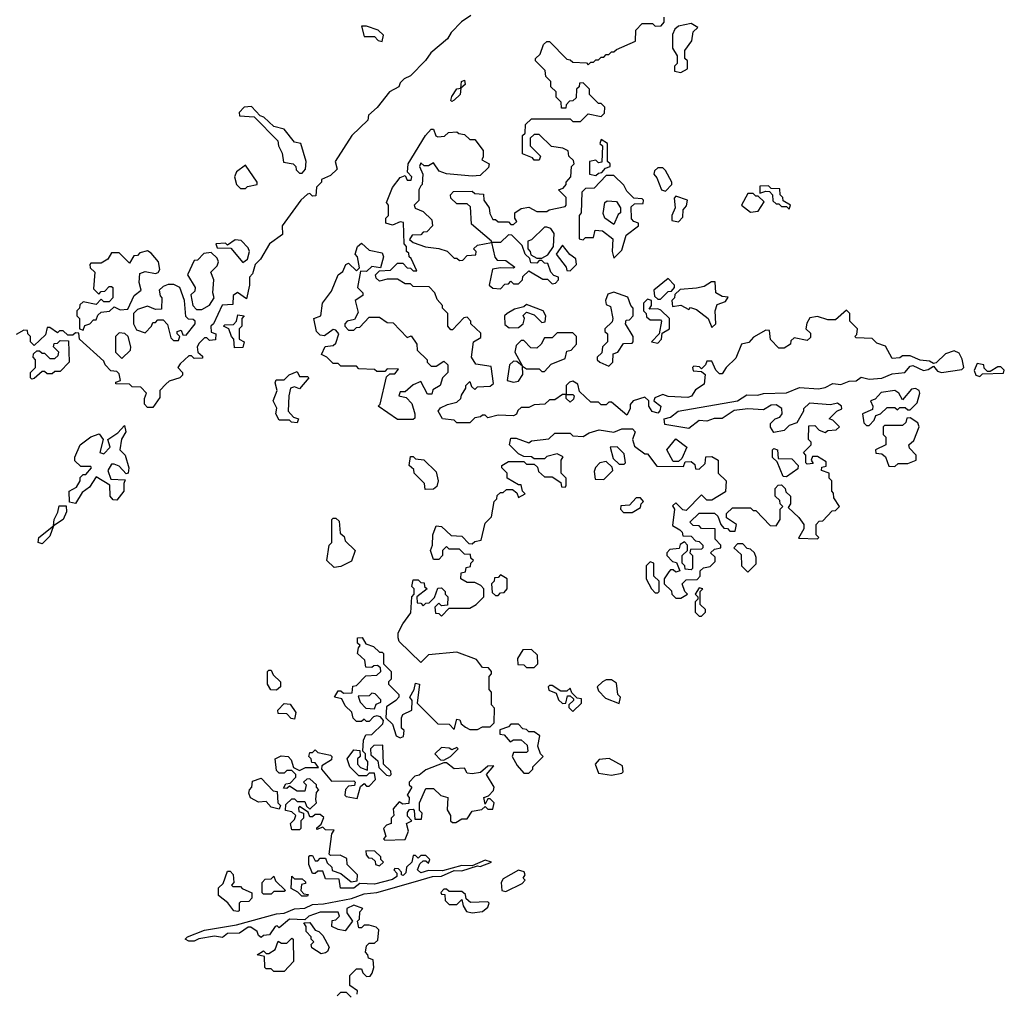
# Model space of a CAD drawing. Extents: x 2604950 to 2749250, y 940531 to 1028284.
# Tile 28 of 220: x 2631058 to 2634880, y 992079 to 995855. Entities that reach past the tile are written whole.
import ezdxf

# ---------------------------------------------------------------- set-up
doc = ezdxf.new("R2010")
doc.units = 0

msp = doc.modelspace()

# ---------------------------------------------------------------- linework, layer by layer
at = {"layer": '0CON05XD'}
for points in [[(2632808.8, 995871.2), (2632773.6, 995846.4), (2632732.5, 995805), (2632719.3, 995780.7), (2632653.6, 995726.4), (2632633, 995697), (2632575, 995637.5), (2632550, 995625), (2632535, 995610), (2632530, 995595), (2632493.3, 995575), (2632446, 995514), (2632412.5, 995485), (2632410, 995465), (2632347.5, 995405), (2632282.5, 995305), (2632290, 995275), (2632265, 995250), (2632230, 995235), (2632230, 995225), (2632210, 995205), (2632208.3, 995171.7), (2632195, 995170), (2632185, 995180), (2632175, 995177.5), (2632150, 995155)], [(2634418.3, 994588.3), (2634385, 994600), (2634367, 994617), (2634305, 994620), (2634300, 994625), (2634307.5, 994632.5), (2634310, 994655), (2634280, 994685), (2634280, 994715), (2634267.5, 994727.5), (2634225, 994690), (2634195, 994690), (2634155, 994702.5), (2634125, 994697.5), (2634113, 994677), (2634110, 994655), (2634128.3, 994638.3), (2634128.3, 994621.7), (2634115, 994610), (2634065, 994620), (2634051.7, 994608.3), (2634050, 994595), (2634025, 994580), (2634005, 994580), (2633973, 994613), (2633968.3, 994648.3), (2633955, 994650), (2633907, 994623), (2633888.3, 994601.7), (2633860, 994595), (2633838.3, 994541.7), (2633800, 994505), (2633785, 994480), (2633775, 994480), (2633760, 994495), (2633745, 994530), (2633725, 994530), (2633720, 994515), (2633705, 994500), (2633697.5, 994507.5), (2633675, 994510), (2633670, 994505), (2633671.7, 994491.7), (2633705, 994490), (2633718.3, 994478.3), (2633715, 994440), (2633681.7, 994418.3), (2633666.4, 994393.6), (2633651.7, 994388.3), (2633575, 994392.5), (2633555, 994400), (2633523, 994387), (2633520, 994375), (2633546.7, 994355), (2633543.6, 994336.4), (2633535, 994327.5), (2633513.6, 994333.6), (2633500, 994355), (2633500, 994375), (2633485, 994390), (2633440, 994375), (2633428.3, 994361.7), (2633427.5, 994345), (2633415, 994320), (2633355, 994370), (2633345, 994370), (2633335, 994360), (2633315, 994360), (2633305, 994370), (2633275, 994370), (2633231.7, 994411.7), (2633225, 994440), (2633205, 994452.5), (2633191.7, 994448.3), (2633180, 994435), (2633180, 994400), (2633205, 994400), (2633210, 994395), (2633208.3, 994381.7), (2633195, 994370), (2633180, 994385), (2633180, 994400), (2633165, 994400), (2633135, 994380), (2633115, 994380), (2633097, 994363), (2633055, 994360), (2633035, 994350), (2633005, 994350), (2632991.7, 994338.3), (2632986.4, 994323.6), (2632975, 994317.5), (2632915, 994320), (2632875, 994310), (2632865, 994320), (2632855, 994320), (2632847, 994313), (2632825, 994310), (2632805, 994290), (2632755, 994290), (2632745, 994300), (2632700, 994305), (2632682.5, 994335), (2632691.7, 994348.3), (2632718.3, 994361.7), (2632755, 994370), (2632770, 994385), (2632773, 994397), (2632790, 994425), (2632790, 994435), (2632805, 994450), (2632811.7, 994431.7), (2632825, 994420), (2632835, 994430), (2632885, 994432.5), (2632897, 994443), (2632888.3, 994508.3), (2632828.3, 994518.3), (2632812.5, 994545), (2632820, 994605), (2632848.3, 994621.7), (2632848.3, 994638.3), (2632810, 994675), (2632810, 994685), (2632795, 994700), (2632781.7, 994698.3), (2632738.3, 994651.7), (2632731.7, 994651.7), (2632720, 994665), (2632720, 994715), (2632700, 994735), (2632700, 994745), (2632678.3, 994768.3), (2632670, 994795), (2632648.3, 994818.3), (2632585, 994820), (2632575, 994830), (2632555, 994830), (2632525, 994847.5), (2632485, 994847.5), (2632455, 994840), (2632441.7, 994851.7), (2632440, 994865), (2632455, 994880), (2632497, 994883), (2632525, 994910), (2632545, 994910), (2632561.7, 994891.7), (2632575, 994890), (2632585, 994880), (2632600, 994880), (2632578.3, 994928.3), (2632570, 994935), (2632568.3, 994948.3), (2632560, 994955), (2632560, 994975), (2632550, 994985), (2632548.3, 995068.3), (2632535, 995070), (2632505, 995057.5), (2632480, 995065), (2632480, 995085), (2632490, 995095), (2632490, 995135), (2632482.5, 995145), (2632505, 995203.3), (2632535, 995242.5), (2632555, 995250), (2632561.7, 995231.7), (2632578.3, 995231.7), (2632580, 995245), (2632563, 995263), (2632566.2, 995295), (2632633.8, 995406.2), (2632655, 995430), (2632665, 995430), (2632673.9, 995403.9), (2632680.7, 995400.7), (2632707, 995403), (2632723, 995417), (2632755, 995420), (2632763, 995413), (2632785, 995410), (2632805, 995390), (2632825, 995390), (2632857, 995347), (2632857.5, 995322.5), (2632851.7, 995311.7), (2632880, 995295), (2632878.3, 995281.7), (2632845, 995250), (2632815, 995247.5), (2632715, 995256.7), (2632687, 995267), (2632665, 995300), (2632645, 995287.5), (2632628.3, 995288.3), (2632615, 995300), (2632610, 995285), (2632622.5, 995255), (2632620, 995215), (2632615, 995210), (2632607.5, 995195), (2632607, 995153), (2632590, 995135), (2632593, 995123), (2632625, 995110), (2632658.3, 995078.3), (2632660, 995055), (2632638.3, 995031.7), (2632625, 995030), (2632615, 995020), (2632581.7, 995018.3), (2632571.7, 995001.7), (2632585, 994990), (2632633, 994973), (2632685, 994967.5), (2632717, 994957), (2632745, 994930), (2632755, 994930), (2632765, 994920), (2632778.3, 994921.7), (2632795, 994940), (2632828.3, 994941.7), (2632830, 994955), (2632820, 994965), (2632835, 994980), (2632890, 994990), (2632890, 994995), (2632811.7, 995061.7), (2632808.3, 995128.3), (2632795, 995140), (2632755, 995140), (2632731.7, 995161.7), (2632730, 995175), (2632741.7, 995188.3), (2632815, 995190), (2632825, 995180), (2632858.3, 995178.3), (2632860, 995155), (2632880, 995125), (2632883, 995103), (2632895, 995080), (2632905, 995080), (2632915, 995070), (2632955, 995070), (2632965, 995060), (2632975, 995060), (2632988.3, 995071.7), (2632980, 995085), (2632980, 995105), (2633005, 995122.5), (2633035, 995127.5), (2633065, 995110), (2633105, 995110), (2633113, 995117), (2633175, 995130), (2633180, 995135), (2633180, 995165), (2633150, 995195), (2633168.3, 995201.7), (2633180, 995215), (2633180, 995225), (2633197.5, 995245), (2633200, 995285), (2633210, 995295), (2633208.3, 995308.3), (2633190, 995325), (2633186.7, 995346.7), (2633166.1, 995356.1), (2633123, 995363), (2633075, 995410), (2633055, 995410), (2633040, 995395), (2633040, 995365), (2633080, 995325), (2633075, 995310), (2633055, 995310), (2633048.3, 995318.3), (2633010, 995335), (2633010, 995405), (2633020, 995415), (2633021.7, 995448.3), (2633045, 995470), (2633195, 995470), (2633205, 995460), (2633235, 995460), (2633265, 995490), (2633315, 995480), (2633328.3, 995491.7), (2633330, 995515), (2633315, 995530), (2633305, 995530), (2633270, 995565), (2633270, 995585), (2633245, 995610), (2633231.7, 995608.3), (2633230, 995595), (2633220, 995585), (2633218.3, 995551.7), (2633205, 995540), (2633191.7, 995538.3), (2633180, 995525), (2633178.3, 995511.7), (2633161.7, 995511.7), (2633160, 995535), (2633140, 995555), (2633140, 995575), (2633120, 995595), (2633120, 995615), (2633100, 995635), (2633098.3, 995658.3), (2633060, 995695), (2633060, 995705), (2633078.3, 995721.7), (2633091.7, 995758.3), (2633105, 995770), (2633115, 995770), (2633181.7, 995701.7), (2633195, 995700), (2633205, 995690), (2633258.3, 995688.3), (2633265, 995680), (2633275, 995690), (2633285, 995690), (2633295, 995700), (2633305, 995700), (2633315, 995710), (2633325, 995710), (2633335, 995720), (2633345, 995720), (2633355, 995730), (2633365, 995730), (2633375, 995740), (2633448.3, 995771.7), (2633450, 995815), (2633475, 995840), (2633515, 995840), (2633525, 995830), (2633548.3, 995831.7), (2633560, 995845), (2633560, 995865)], [(2632465, 995770), (2632470, 995795), (2632450, 995815), (2632405, 995830), (2632385, 995830), (2632395, 995790), (2632435, 995790), (2632450, 995775), (2632465, 995770)], [(2633625, 995650), (2633650, 995665), (2633650, 995695), (2633640, 995705), (2633640, 995735), (2633667, 995773), (2633672.5, 995807.5), (2633690, 995825), (2633665, 995840), (2633615, 995830), (2633601.7, 995818.3), (2633592.5, 995797.5), (2633592.5, 995745), (2633610, 995715), (2633610, 995685), (2633600, 995675), (2633600, 995655), (2633625, 995650)], [(2632735, 995537.5), (2632731.2, 995541.2), (2632735, 995557.5), (2632755, 995586.2), (2632770, 995590), (2632773.8, 995615), (2632785, 995620), (2632787, 995603), (2632770, 995590), (2632767.5, 995565), (2632745, 995542.5), (2632735, 995537.5)], [(2632155, 995260), (2632167.5, 995275), (2632170, 995305), (2632150, 995375), (2632125, 995380), (2632085, 995430), (2632045, 995440), (2632006.4, 995476.4), (2631991.7, 995481.7), (2631958.3, 995518.3), (2631930, 995515), (2631910, 995495), (2631911.7, 995481.7), (2631968.3, 995478.3), (2632060, 995385), (2632062.5, 995365), (2632077, 995337), (2632081.7, 995301.7), (2632120, 995295), (2632130, 995285), (2632131.7, 995271.7), (2632145, 995260), (2632155, 995260)], [(2633295, 995250), (2633305, 995260), (2633318.3, 995261.7), (2633331.7, 995278.3), (2633350, 995285), (2633350, 995295), (2633340, 995305), (2633340, 995375), (2633315, 995390), (2633310, 995375), (2633320, 995365), (2633318.3, 995301.7), (2633305, 995300), (2633295, 995310), (2633270, 995305), (2633270, 995255), (2633295, 995250)], [(2631935, 995200), (2631943, 995207), (2631980, 995215), (2631980, 995225), (2631935, 995290), (2631900, 995265), (2631892.5, 995245), (2631900, 995215), (2631915, 995200), (2631935, 995200)], [(2633565, 995190), (2633590, 995215), (2633590, 995225), (2633565, 995270), (2633555, 995280), (2633535, 995280), (2633521.7, 995268.3), (2633520, 995255), (2633531.7, 995241.7), (2633550, 995195), (2633565, 995190)], [(2633365, 994930), (2633395, 994960), (2633411.7, 995018.3), (2633460, 995055), (2633460, 995065), (2633441.7, 995071.7), (2633432.5, 995082.5), (2633431.7, 995128.3), (2633445, 995140), (2633478.3, 995141.7), (2633480, 995155), (2633475, 995160), (2633441.7, 995161.7), (2633415, 995190), (2633403, 995213), (2633365, 995250), (2633335, 995250), (2633288.3, 995201.7), (2633255, 995200), (2633240, 995185), (2633237.5, 995105), (2633230, 995095), (2633230, 995005), (2633245, 995000), (2633255, 995010), (2633285, 995010), (2633291.7, 995038.3), (2633320, 995035), (2633360, 995005), (2633357.5, 994955), (2633365, 994930)], [(2634045, 995120), (2634050, 995135), (2634021.7, 995151.7), (2634020, 995165), (2634010, 995175), (2634008.3, 995198.3), (2633975, 995200), (2633965, 995210), (2633931.7, 995208.3), (2633931.7, 995181.7), (2633955, 995190), (2633968.3, 995188.3), (2633980, 995175), (2633981.7, 995151.7), (2633995, 995140), (2634005, 995140), (2634015, 995130), (2634035, 995130), (2634045, 995120)], [(2633615, 995070), (2633631.7, 995088.3), (2633633, 995117), (2633647, 995133), (2633650, 995155), (2633605, 995170), (2633598.3, 995161.7), (2633602.5, 995125), (2633590, 995095), (2633590, 995075), (2633615, 995070)], [(2633895, 995107.5), (2633925, 995112.5), (2633948.3, 995148.3), (2633925, 995170), (2633915, 995170), (2633905, 995180), (2633885, 995180), (2633860, 995135), (2633895, 995107.5)], [(2632150, 995155), (2632077.5, 995055), (2632078.3, 995021.7), (2632027.5, 994985), (2631992.5, 994925), (2631972.5, 994905), (2631961.7, 994868.3), (2631950, 994855), (2631950, 994825), (2631938.3, 994771.7), (2631903.6, 994796.4), (2631887.5, 994785), (2631885, 994750), (2631843.6, 994746.4), (2631810, 994675), (2631800, 994665), (2631801.7, 994641.7), (2631820, 994635), (2631818.3, 994611.7), (2631795, 994610), (2631785, 994620), (2631775, 994620), (2631755, 994600), (2631747.5, 994585), (2631750, 994565), (2631768.3, 994548.3), (2631768.3, 994541.7), (2631735, 994540), (2631725, 994550), (2631715, 994550), (2631680.7, 994519.3), (2631672.5, 994505), (2631690, 994485), (2631690, 994475), (2631680, 994465), (2631638.3, 994451.7), (2631625, 994440), (2631602.5, 994415), (2631601.7, 994388.3), (2631575, 994350), (2631555, 994350), (2631543, 994363), (2631542.5, 994385), (2631550, 994405), (2631528.3, 994428.3), (2631495, 994430), (2631485, 994440), (2631431.7, 994441.7), (2631431.7, 994448.3), (2631450, 994455), (2631445, 994480), (2631435, 994490), (2631411.7, 994491.7), (2631390, 994515), (2631385, 994530), (2631290, 994615), (2631288.3, 994638.3), (2631275, 994640), (2631265, 994630), (2631245, 994630), (2631227, 994647), (2631213, 994647), (2631205, 994640), (2631175, 994660), (2631165, 994660), (2631158.3, 994631.7), (2631115, 994590), (2631100, 994605), (2631100, 994625), (2631090, 994635), (2631088.3, 994648.3), (2631075, 994650), (2631045, 994632.5)], [(2633365, 995060), (2633330, 995085), (2633323, 995103), (2633330, 995145), (2633338.3, 995151.7), (2633375, 995150), (2633390, 995125), (2633390, 995105), (2633381.7, 995098.3), (2633365, 995060)], [(2633085, 994930), (2633108.3, 994941.7), (2633130, 994975), (2633132.5, 995025), (2633120, 995045), (2633105, 995050), (2633095, 995050), (2633045, 995000), (2633030, 994995), (2633030, 994965), (2633040, 994955), (2633041.7, 994941.7), (2633065, 994930), (2633085, 994930)], [(2632925, 994810), (2632941.7, 994828.3), (2632955, 994830), (2632965, 994840), (2632975, 994830), (2632995, 994830), (2633010, 994845), (2633011.7, 994858.3), (2633035, 994880), (2633088.3, 994848.3), (2633107.5, 994847.5), (2633125, 994830), (2633138.3, 994831.7), (2633150, 994845), (2633150, 994855), (2633131.7, 994861.7), (2633120, 994875), (2633108.3, 994908.3), (2633095, 994910), (2633085, 994920), (2633075, 994920), (2633065, 994910), (2633041.7, 994911.7), (2633038.3, 994928.3), (2633020, 994945), (2633008.3, 994978.3), (2632968.3, 995018.3), (2632955, 995020), (2632925, 994990), (2632890, 994990), (2632903, 994933), (2632911.7, 994921.7), (2632945, 994920), (2632980, 994895), (2632975, 994890), (2632925, 994892.5), (2632893, 994887), (2632880, 994825), (2632895, 994812.5), (2632925, 994810)], [(2631925, 994912.5), (2631942.5, 994925), (2631950, 994955), (2631945, 994970), (2631918.3, 994998.3), (2631895, 995000), (2631865, 994980), (2631857.5, 994987.5), (2631820, 994985), (2631825, 994970), (2631878.3, 994968.3), (2631925, 994912.5)], [(2632585, 994302.5), (2632525, 994302.5), (2632450, 994355), (2632457, 994363), (2632481.7, 994468.3), (2632495, 994480), (2632515, 994480), (2632528.3, 994498.3), (2632485, 994500), (2632475, 994490), (2632445, 994490), (2632435, 994497.5), (2632375, 994500), (2632365, 994510), (2632305, 994510), (2632295, 994520), (2632275, 994520), (2632250, 994545), (2632230, 994555), (2632243.6, 994586.4), (2632275, 994590), (2632285, 994600), (2632297.5, 994635), (2632285, 994650), (2632275, 994652.5), (2632241.7, 994628.3), (2632225, 994630), (2632210, 994645), (2632200, 994695), (2632227.5, 994705), (2632233.8, 994755), (2632268.3, 994801.7), (2632294, 994865), (2632312.5, 994877.5), (2632323.8, 994905), (2632335, 994910), (2632365, 994880), (2632377.5, 994892.5), (2632370, 994935), (2632360, 994945), (2632370, 994975), (2632385, 994987.5), (2632415, 994960), (2632465, 994950), (2632470, 994935), (2632458.3, 994891.7), (2632425, 994897.5), (2632405, 994877.5), (2632381.7, 994878.3), (2632370, 994815), (2632390, 994795), (2632390, 994785), (2632360, 994765), (2632371.7, 994718.3), (2632358.3, 994691.7), (2632330, 994685), (2632320, 994675), (2632320, 994665), (2632335, 994650), (2632355, 994650), (2632365, 994660), (2632378.3, 994661.7), (2632415, 994700), (2632455, 994700), (2632485, 994680), (2632508.3, 994678.3), (2632561.7, 994621.7), (2632578.3, 994628.3), (2632600, 994595), (2632601.7, 994571.7), (2632640, 994535), (2632640, 994525), (2632655, 994510), (2632675, 994510), (2632705, 994530), (2632720, 994515), (2632720, 994485), (2632700, 994465), (2632690, 994435), (2632661.7, 994418.3), (2632658.3, 994401.7), (2632641.7, 994401.7), (2632615, 994450), (2632585, 994437.5), (2632555, 994410), (2632535, 994410), (2632530, 994395), (2632558.3, 994388.3), (2632580, 994365), (2632592.5, 994325), (2632591.7, 994308.3), (2632585, 994302.5)], [(2633195, 994880), (2633220, 994905), (2633217, 994927), (2633193.3, 994943.3), (2633165, 994980), (2633140, 994945), (2633180, 994895), (2633181.7, 994881.7), (2633195, 994880)], [(2631305, 994650), (2631311.7, 994668.3), (2631330, 994675), (2631345, 994690), (2631355, 994690), (2631361.7, 994708.3), (2631375, 994720), (2631407, 994723), (2631425, 994740), (2631448.3, 994728.3), (2631478.3, 994731.7), (2631502.5, 994785), (2631530, 994805), (2631522.5, 994835), (2631525, 994870), (2631545, 994877.5), (2631585, 994870), (2631596.4, 994873.6), (2631602.5, 994885), (2631597.5, 994915), (2631568.3, 994948.3), (2631555, 994957.5), (2631525, 994950), (2631515, 994940), (2631501.7, 994938.3), (2631485, 994910), (2631445, 994950), (2631415, 994950), (2631400, 994925), (2631375, 994910), (2631335, 994910), (2631330, 994905), (2631331.7, 994891.7), (2631350, 994875), (2631345, 994810), (2631365, 994790), (2631375, 994800), (2631388.3, 994801.7), (2631405, 994820), (2631415, 994820), (2631420, 994815), (2631420, 994775), (2631405, 994760), (2631385, 994760), (2631375, 994770), (2631355, 994750), (2631305, 994760), (2631291.7, 994748.3), (2631290, 994735), (2631280, 994725), (2631280, 994705), (2631290, 994695), (2631290, 994655), (2631305, 994650)], [(2631765, 994730), (2631795, 994747.5), (2631813.3, 994775), (2631807.5, 994795), (2631812.5, 994845), (2631800, 994875), (2631825, 994900), (2631830, 994915), (2631825, 994930), (2631801.7, 994951.7), (2631773, 994947), (2631748.3, 994921.7), (2631735, 994920), (2631710, 994865), (2631740, 994815), (2631738.3, 994801.7), (2631722.5, 994787.5), (2631730, 994745), (2631745, 994730), (2631765, 994730)], [(2631675, 994610), (2631680, 994625), (2631670, 994635), (2631670, 994645), (2631685, 994650), (2631691.7, 994631.7), (2631705, 994630), (2631740, 994675), (2631740, 994685), (2631731.7, 994691.7), (2631713, 994693), (2631703, 994703), (2631697.5, 994765), (2631680, 994815), (2631657, 994827), (2631635, 994827.5), (2631615, 994820), (2631600, 994805), (2631603, 994783), (2631610, 994775), (2631608.3, 994731.7), (2631585, 994730), (2631555, 994742.5), (2631515, 994730), (2631500, 994715), (2631500, 994675), (2631511.7, 994651.7), (2631545, 994640), (2631570, 994665), (2631575, 994680), (2631585, 994680), (2631595, 994690), (2631615, 994690), (2631631.7, 994671.7), (2631645, 994620), (2631655, 994610), (2631675, 994610)], [(2633545, 994770), (2633575, 994800), (2633588.3, 994801.7), (2633600, 994815), (2633600, 994825), (2633575, 994850), (2633520, 994805), (2633521.7, 994781.7), (2633535, 994770), (2633545, 994770)], [(2633745, 994660), (2633760, 994675), (2633757.5, 994725), (2633765, 994750), (2633798.3, 994761.7), (2633808.3, 994778.3), (2633785, 994780), (2633760, 994795), (2633757.5, 994837.5), (2633743, 994837), (2633715, 994820), (2633685, 994812.5), (2633621.7, 994808.3), (2633601.7, 994788.3), (2633600, 994775), (2633590, 994765), (2633591.7, 994741.7), (2633625, 994747.5), (2633655, 994730), (2633662.5, 994737.5), (2633685, 994730), (2633730, 994695), (2633745, 994660)], [(2633345, 994510), (2633360, 994525), (2633361.7, 994558.3), (2633380, 994565), (2633401.7, 994598.3), (2633435, 994600), (2633440, 994605), (2633440, 994625), (2633410, 994675), (2633411.7, 994688.3), (2633425, 994690), (2633440, 994705), (2633440, 994735), (2633430, 994745), (2633418.3, 994778.3), (2633365, 994797.5), (2633340.7, 994789.3), (2633332.5, 994765), (2633335, 994750), (2633351.7, 994741.7), (2633360, 994695), (2633358.3, 994681.7), (2633330, 994655), (2633330, 994645), (2633340, 994635), (2633340, 994605), (2633320, 994585), (2633318.3, 994561.7), (2633300, 994545), (2633300, 994535), (2633310, 994525), (2633345, 994510)], [(2632958.3, 994658.3), (2632995, 994660), (2633012.5, 994675), (2633017.5, 994695), (2633013, 994707), (2633025, 994720), (2633055, 994710), (2633085, 994680), (2633098.3, 994681.7), (2633100, 994705), (2633090, 994725), (2633025, 994750), (2633015, 994740), (2632978.3, 994731.7), (2632950, 994715), (2632940, 994705), (2632941.7, 994671.7), (2632958.3, 994658.3)], [(2633535, 994600), (2633550, 994615), (2633551.7, 994638.3), (2633580, 994655), (2633580, 994695), (2633547, 994727), (2633535, 994732.5), (2633501.7, 994731.7), (2633510, 994745), (2633510, 994765), (2633495, 994770), (2633480, 994755), (2633480, 994725), (2633490, 994715), (2633491.7, 994701.7), (2633505, 994690), (2633545, 994690), (2633550, 994685), (2633540, 994635), (2633510, 994605), (2633535, 994600)], [(2631891.7, 994581.7), (2631890, 994615), (2631880, 994625), (2631870, 994655), (2631850, 994665), (2631855, 994670), (2631888.3, 994671.7), (2631900, 994685), (2631905, 994710), (2631930, 994705), (2631920, 994695), (2631920, 994665), (2631910, 994655), (2631910, 994615), (2631930, 994605), (2631925, 994582.5), (2631891.7, 994581.7)], [(2631455, 994540), (2631488.3, 994571.7), (2631490, 994585), (2631480, 994625), (2631467, 994637), (2631445, 994640), (2631430, 994625), (2631430, 994565), (2631455, 994540)], [(2633095, 994490), (2633121.7, 994518.3), (2633175, 994540), (2633181.7, 994568.3), (2633198.3, 994571.7), (2633220, 994595), (2633220, 994625), (2633205, 994640), (2633145, 994640), (2633125, 994620), (2633095, 994620), (2633082.5, 994595), (2633065, 994580), (2633041.7, 994581.7), (2633015, 994610), (2633005, 994610), (2632985, 994590), (2632980, 994565), (2633010, 994510), (2633025, 994500), (2633075, 994500), (2633085, 994490), (2633095, 994490)], [(2631105, 994460), (2631100, 994465), (2631100, 994485), (2631120, 994505), (2631120, 994535), (2631110, 994545), (2631111.7, 994558.3), (2631125, 994570), (2631135, 994570), (2631145, 994560), (2631155, 994560), (2631175, 994540), (2631195, 994540), (2631208.3, 994551.7), (2631210, 994565), (2631190, 994585), (2631191.7, 994598.3), (2631205, 994600), (2631215, 994610), (2631248.3, 994608.3), (2631250, 994525), (2631215, 994490), (2631195, 994490), (2631185, 994480), (2631165, 994480), (2631155, 994490), (2631145, 994490), (2631115, 994462.5), (2631105, 994460)], [(2632505, 993120), (2632520, 993075), (2632535, 993067.5), (2632548.3, 993071.7), (2632550, 993095), (2632540, 993105), (2632540, 993145), (2632545, 993157.5), (2632580, 993175), (2632581.7, 993211.7), (2632572.5, 993225), (2632590, 993255), (2632595, 993280), (2632610, 993275), (2632601.7, 993201.7), (2632681.7, 993121.7), (2632725, 993120), (2632745, 993100), (2632755, 993140), (2632766.4, 993136.4), (2632771.7, 993121.7), (2632788.3, 993108.3), (2632805, 993100), (2632835, 993100), (2632855, 993110), (2632885, 993110), (2632900, 993125), (2632901.7, 993181.7), (2632890, 993195), (2632890, 993245), (2632880, 993255), (2632880, 993305), (2632890, 993315), (2632890, 993325), (2632878.3, 993338.3), (2632855, 993340), (2632831.7, 993371.7), (2632755, 993400), (2632645, 993390), (2632615, 993360), (2632531.7, 993441.7), (2632527.5, 993455), (2632527.5, 993475), (2632545, 993510), (2632577, 993553), (2632580, 993615), (2632590, 993625), (2632590, 993645), (2632580, 993655), (2632585, 993680), (2632605, 993680), (2632615, 993670), (2632628.3, 993668.3), (2632630, 993655), (2632640, 993645), (2632600, 993615), (2632601.7, 993591.7), (2632615, 993590), (2632625, 993580), (2632635, 993590), (2632648.3, 993591.7), (2632668.3, 993611.7), (2632681.7, 993648.3), (2632695, 993650), (2632710, 993635), (2632710, 993625), (2632720, 993615), (2632718.3, 993581.7), (2632695, 993580), (2632685, 993590), (2632670, 993575), (2632671.7, 993551.7), (2632685, 993550), (2632695, 993540), (2632725, 993570), (2632805, 993570), (2632830, 993585), (2632860, 993615), (2632860, 993645), (2632848.3, 993658.3), (2632825, 993670), (2632795, 993670), (2632770, 993685), (2632771.7, 993708.3), (2632788.3, 993711.7), (2632791.7, 993728.3), (2632808.3, 993731.7), (2632810, 993745), (2632820, 993755), (2632810, 993765), (2632808.3, 993778.3), (2632785, 993780), (2632765, 993800), (2632725, 993800), (2632715, 993810), (2632700, 993795), (2632700, 993775), (2632685, 993760), (2632665, 993760), (2632652.5, 993795), (2632660, 993815), (2632662.5, 993855), (2632675, 993890), (2632695, 993887.5), (2632733, 993853), (2632775, 993850), (2632801.7, 993821.7), (2632815, 993820), (2632825, 993830), (2632850, 993835), (2632865, 993900), (2632890, 993925), (2632900, 993985), (2632910, 993995), (2632911.7, 994008.3), (2632925, 994020), (2632935, 994020), (2632948.3, 994031.7), (2632971.7, 994031.7), (2632988.3, 994018.3), (2632995, 994000), (2633020, 994015), (2633010, 994025), (2633005, 994050), (2632995, 994050), (2632950, 994075), (2632950, 994095), (2632930, 994115), (2632930, 994125), (2632955, 994140), (2633015, 994140), (2633025, 994130), (2633055, 994130), (2633068.3, 994118.3), (2633071.7, 994101.7), (2633095, 994080), (2633125, 994080), (2633158.3, 994058.3), (2633161.7, 994041.7), (2633175, 994040), (2633180, 994045), (2633180, 994075), (2633160, 994095), (2633160, 994145), (2633168.3, 994158.3), (2633145, 994170), (2633105, 994160), (2633095, 994150), (2633055, 994150), (2633045, 994157.5), (2633015, 994160), (2632995, 994170), (2632960, 994205), (2632965, 994230), (2632985, 994230), (2633035, 994212.5), (2633045, 994220), (2633111.7, 994228.3), (2633135, 994250), (2633195, 994250), (2633205, 994240), (2633245, 994237.5), (2633268.3, 994251.7), (2633307, 994263), (2633365, 994253.3), (2633395, 994266.7), (2633436.4, 994266.4), (2633447.5, 994255), (2633437.5, 994225), (2633445, 994200), (2633485, 994170), (2633495, 994170), (2633531.7, 994121.7), (2633635, 994120), (2633641.7, 994138.3), (2633665, 994140), (2633678.3, 994128.3), (2633681.7, 994111.7), (2633695, 994110), (2633718.3, 994131.7), (2633721.7, 994158.3), (2633745, 994160), (2633770, 994145), (2633770, 994095), (2633800, 994065), (2633798.3, 994021.7), (2633745, 993990), (2633725, 993990), (2633705, 994010), (2633645, 993950), (2633631.7, 993951.7), (2633605, 993980), (2633591.7, 993968.3), (2633600, 993955), (2633591.7, 993891.7), (2633620, 993875), (2633630, 993865), (2633631.7, 993851.7), (2633665, 993850), (2633681.7, 993831.7), (2633695, 993830), (2633710, 993815), (2633710, 993805), (2633705, 993800), (2633661.7, 993798.3), (2633660, 993785), (2633670, 993775), (2633670, 993725), (2633665, 993720), (2633641.7, 993721.7), (2633640, 993735), (2633630, 993745), (2633630, 993775), (2633650, 993795), (2633650, 993815), (2633638.3, 993828.3), (2633621.7, 993818.3), (2633618.3, 993801.7), (2633581.7, 993798.3), (2633570, 993785), (2633570, 993775), (2633591.7, 993751.7), (2633608.3, 993748.3), (2633620, 993715), (2633605, 993710), (2633595, 993720), (2633585, 993720), (2633578.3, 993711.7), (2633560, 993685), (2633560, 993665), (2633588.3, 993638.3), (2633590, 993625), (2633605, 993610), (2633625, 993610), (2633650, 993625), (2633640, 993635), (2633630, 993665), (2633645, 993680), (2633688.3, 993681.7), (2633700, 993695), (2633700, 993715), (2633713, 993727), (2633738.3, 993731.7), (2633758.3, 993751.7), (2633758.3, 993768.3), (2633740, 993785), (2633755, 993800), (2633780, 993805), (2633780, 993815), (2633758.3, 993838.3), (2633758.3, 993878.3), (2633705, 993880), (2633695, 993890), (2633671.7, 993891.7), (2633660, 993905), (2633695, 993940), (2633755, 993940), (2633768.3, 993928.3), (2633780, 993895), (2633791.7, 993881.7), (2633805, 993880), (2633815, 993870), (2633835, 993870), (2633840, 993895), (2633801.7, 993921.7), (2633801.7, 993938.3), (2633825, 993960), (2633895, 993960), (2633905, 993950), (2633915, 993950), (2633971.7, 993891.7), (2633995, 993890), (2634010, 993915), (2634010, 993955), (2634020, 993965), (2634010, 993975), (2634008.3, 993988.3), (2633990, 994005), (2633990, 994035), (2634001.7, 994048.3), (2634015, 994050), (2634030, 994035), (2634031.7, 994021.7), (2634050, 994005), (2634050, 993975), (2634041.7, 993961.7), (2634083, 993923), (2634102.5, 993895), (2634101.7, 993878.3), (2634081.7, 993841.7), (2634155, 993840), (2634160, 993845), (2634150, 993855), (2634150, 993895), (2634161.7, 993908.3), (2634175, 993910), (2634211.7, 993948.3), (2634225, 993950), (2634240, 993965), (2634218.3, 993998.3), (2634217, 994017), (2634210, 994025), (2634210, 994065), (2634200, 994075), (2634200, 994095), (2634170, 994105), (2634171.7, 994118.3), (2634188.3, 994121.7), (2634188.3, 994138.3), (2634155, 994160), (2634135, 994160), (2634130, 994145), (2634138.3, 994131.7), (2634115, 994130), (2634110, 994135), (2634110, 994165), (2634100, 994175), (2634130, 994205), (2634130, 994215), (2634120, 994225), (2634121.7, 994278.3), (2634145, 994280), (2634161.7, 994261.7), (2634185, 994252.5), (2634195, 994260), (2634227, 994263), (2634240, 994275), (2634215, 994300), (2634200, 994305), (2634230, 994335), (2634250, 994345), (2634247.5, 994355), (2634233, 994367), (2634205, 994360), (2634123.6, 994366.4), (2634100, 994345), (2634100, 994335), (2634075, 994290), (2634045, 994280), (2634025, 994260), (2633985, 994252.5), (2633973, 994273), (2633973, 994287), (2633990, 994305), (2634008.3, 994311.7), (2634017.5, 994325), (2634016.1, 994346.1), (2633995, 994360), (2633975, 994358.8), (2633945, 994341.2), (2633885, 994344), (2633832, 994338), (2633785, 994307.5), (2633753.6, 994306.4), (2633725, 994296.7), (2633695, 994298.8), (2633655, 994267.5), (2633563, 994283), (2633560, 994305), (2633585, 994312.5), (2633614.2, 994335.8), (2633844.2, 994375.8), (2633880.7, 994399.3), (2633923, 994397), (2633945, 994403.8), (2634035, 994406), (2634085, 994427.5), (2634158.3, 994421.7), (2634185, 994427.5), (2634215, 994443.3), (2634245, 994438.8), (2634278.3, 994451.7), (2634305, 994453.3), (2634325, 994467.5), (2634355, 994460), (2634405, 994463.3), (2634445, 994480), (2634493.9, 994486.1), (2634515, 994510), (2634525, 994512.5), (2634566.4, 994493.6), (2634585, 994496.7), (2634605, 994510), (2634620.8, 994490.8), (2634635.9, 994485.9), (2634715, 994497.5), (2634722.5, 994505), (2634717, 994537), (2634705, 994560), (2634685, 994570), (2634651.7, 994558.3), (2634615, 994522.5), (2634605, 994520), (2634589.3, 994529.3), (2634553, 994533), (2634515, 994550), (2634485, 994550), (2634475, 994542.5), (2634445, 994540), (2634418.3, 994588.3)], [(2632975, 994447.5), (2632995, 994452.5), (2633011.7, 994478.3), (2633010, 994510), (2632988.3, 994528.3), (2632975, 994530), (2632960, 994515), (2632950, 994455), (2632975, 994447.5)], [(2634785, 994470), (2634795, 994480), (2634877, 994483), (2634880, 994495), (2634867, 994507), (2634855, 994507.5), (2634825, 994490), (2634815, 994490), (2634801.7, 994501.7), (2634800, 994515), (2634775, 994520), (2634763.3, 994493.3), (2634770, 994475), (2634785, 994470)], [(2632135, 994290), (2632113, 994293), (2632105, 994300), (2632065, 994300), (2632052.5, 994325), (2632057, 994347), (2632042.5, 994375), (2632057.5, 994415), (2632050, 994445), (2632053.6, 994456.4), (2632085, 994457.5), (2632103.9, 994476.1), (2632135, 994490), (2632145, 994470), (2632175, 994470), (2632180, 994465), (2632145, 994422.5), (2632125, 994430), (2632110, 994425), (2632102.5, 994395), (2632100, 994335), (2632121.7, 994311.7), (2632140, 994305), (2632135, 994290)], [(2634355, 994280), (2634375, 994300), (2634381.7, 994318.3), (2634400, 994325), (2634425, 994350), (2634455, 994350), (2634465, 994340), (2634475, 994350), (2634495, 994350), (2634505, 994340), (2634515, 994340), (2634541.7, 994368.3), (2634552.5, 994405), (2634550, 994415), (2634535, 994423.3), (2634519.3, 994420.7), (2634485, 994380), (2634470, 994405), (2634455, 994416.2), (2634401.7, 994408.3), (2634378.3, 994381.7), (2634360, 994375), (2634370, 994355), (2634368.3, 994341.7), (2634330, 994325), (2634335, 994290), (2634345, 994280), (2634355, 994280)], [(2634455, 994120), (2634468.3, 994131.7), (2634505, 994132.5), (2634537.5, 994145), (2634537.5, 994165), (2634511.7, 994191.7), (2634510, 994205), (2634528.3, 994221.7), (2634550, 994275), (2634545, 994290), (2634515, 994310), (2634501.7, 994308.3), (2634498.3, 994291.7), (2634485, 994280), (2634415, 994280), (2634410, 994275), (2634410, 994245), (2634420, 994235), (2634420, 994205), (2634380, 994185), (2634381.7, 994171.7), (2634405, 994170), (2634418.3, 994158.3), (2634431.7, 994121.7), (2634455, 994120)], [(2631275, 993977.5), (2631251.7, 993981.7), (2631250, 994025), (2631279.3, 994040.7), (2631292.5, 994065), (2631292.5, 994077.5), (2631305, 994090), (2631315, 994090), (2631337.5, 994115), (2631335, 994120), (2631295, 994120), (2631273, 994143), (2631273, 994157), (2631292.5, 994205), (2631333.9, 994236.1), (2631367, 994247), (2631382.5, 994225), (2631370, 994175), (2631385, 994170), (2631410, 994195), (2631400, 994225), (2631439.3, 994250.7), (2631465, 994280), (2631470, 994255), (2631453, 994227), (2631447.5, 994185), (2631467.5, 994165), (2631482.5, 994115), (2631480, 994095), (2631471.7, 994091.7), (2631445, 994122.5), (2631425, 994130), (2631415, 994130), (2631400, 994105), (2631411.7, 994071.7), (2631468.3, 994068.3), (2631462.5, 994055), (2631462.5, 994025), (2631435, 993990), (2631421.7, 993991.7), (2631410, 994005), (2631408.3, 994048.3), (2631355, 994080), (2631329.3, 994040.7), (2631300.7, 994019.3), (2631275, 993977.5)], [(2633615, 994140), (2633595, 994140), (2633570, 994185), (2633605, 994227.5), (2633647.5, 994195), (2633628.3, 994151.7), (2633615, 994140)], [(2633405, 994130), (2633410, 994135), (2633405, 994170), (2633377, 994197), (2633350, 994195), (2633361.7, 994151.7), (2633385, 994130), (2633405, 994130)], [(2634035, 994080), (2634021.7, 994081.7), (2633998.3, 994138.3), (2633980, 994155), (2633980, 994185), (2633985, 994190), (2634000, 994185), (2634001.7, 994151.7), (2634055, 994150), (2634080, 994125), (2634078.3, 994111.7), (2634035, 994080)], [(2632631.7, 994031.7), (2632630, 994055), (2632590, 994095), (2632588.3, 994108.3), (2632570, 994125), (2632575, 994160), (2632585, 994160), (2632595, 994150), (2632627, 994147), (2632675, 994100), (2632682.5, 994065), (2632677, 994043), (2632665, 994032.5), (2632631.7, 994031.7)], [(2633325, 994070), (2633360, 994105), (2633358.3, 994118.3), (2633335, 994140), (2633310, 994135), (2633293, 994117), (2633288.3, 994101.7), (2633291.7, 994071.7), (2633325, 994070)], [(2633401.7, 993941.7), (2633435, 993942.5), (2633468.3, 993961.7), (2633470, 993975), (2633480, 993985), (2633468.3, 993998.3), (2633451.7, 993998.3), (2633425, 993970), (2633391.7, 993968.3), (2633390, 993955), (2633401.7, 993941.7)], [(2631145, 993820), (2631130, 993825), (2631132.5, 993845), (2631190, 993890), (2631192.5, 993915), (2631207, 993943), (2631211.7, 993968.3), (2631238.3, 993968.3), (2631240, 993945), (2631227.5, 993915), (2631190, 993890), (2631175, 993850), (2631145, 993820)], [(2632278.3, 993728.3), (2632250, 993755), (2632260, 993815), (2632270, 993825), (2632270, 993915), (2632275, 993920), (2632285, 993920), (2632298.3, 993908.3), (2632301.7, 993861.7), (2632318.3, 993848.3), (2632321.7, 993831.7), (2632360, 993795), (2632346.4, 993753.6), (2632305, 993732.5), (2632278.3, 993728.3)], [(2633885, 993710), (2633917, 993743), (2633917, 993767), (2633910, 993785), (2633895, 993800), (2633881.7, 993801.7), (2633865, 993820), (2633845, 993820), (2633830, 993805), (2633858.3, 993778.3), (2633860, 993735), (2633885, 993710)], [(2633535, 993630), (2633540, 993635), (2633540, 993675), (2633520, 993695), (2633520, 993745), (2633505, 993750), (2633490, 993735), (2633490, 993685), (2633510, 993645), (2633525, 993630), (2633535, 993630)], [(2632915, 993620), (2632925, 993630), (2632938.3, 993631.7), (2632950, 993645), (2632950, 993685), (2632925, 993700), (2632915, 993690), (2632901.7, 993688.3), (2632900, 993675), (2632890, 993665), (2632891.7, 993631.7), (2632905, 993620), (2632915, 993620)], [(2633705, 993540), (2633720, 993555), (2633720, 993565), (2633700, 993585), (2633700, 993635), (2633710, 993645), (2633695, 993650), (2633680, 993625), (2633690, 993615), (2633690, 993605), (2633680, 993595), (2633680, 993555), (2633695, 993540), (2633705, 993540)], [(2632368.3, 992071.7), (2632370, 992085), (2632340, 992105), (2632340, 992145), (2632365, 992170), (2632385, 992170), (2632390, 992155), (2632405, 992140), (2632418.3, 992141.7), (2632427, 992153), (2632432.5, 992175), (2632430, 992205), (2632411.7, 992211.7), (2632410, 992225), (2632400, 992235), (2632405, 992260), (2632415, 992270), (2632435, 992270), (2632448.3, 992281.7), (2632451.7, 992321.7), (2632441.7, 992331.7), (2632415, 992340), (2632395, 992340), (2632385, 992330), (2632375, 992330), (2632370, 992355), (2632377.5, 992362.5), (2632378.3, 992391.7), (2632390, 992405), (2632355, 992417.5), (2632327.5, 992405), (2632328.3, 992388.3), (2632350, 992355), (2632321.7, 992318.3), (2632295, 992322.5), (2632270, 992335), (2632271.7, 992358.3), (2632285, 992360), (2632300, 992375), (2632295, 992390), (2632225, 992390), (2632180, 992375), (2632165, 992360), (2632105, 992362.5), (2632065, 992330), (2632057.5, 992337.5), (2632050, 992335), (2632028.3, 992301.7), (2632005, 992300), (2631995, 992292.5), (2631985, 992300), (2631980, 992315), (2631955, 992332.5), (2631945, 992332.5), (2631911.7, 992308.3), (2631865, 992307.5), (2631845, 992292.5), (2631815, 992296.7), (2631753.3, 992286.7), (2631735, 992277.5), (2631715, 992277.5), (2631700, 992285), (2631710, 992295), (2631775, 992320), (2631899.3, 992340.7), (2632055, 992383.8), (2632085, 992386.7), (2632125, 992403.8), (2632165, 992406.2), (2632195, 992420), (2632237.7, 992422.3), (2632346.4, 992443.6), (2632395, 992461.2), (2632445, 992466.2), (2632595, 992508.8), (2632660.7, 992529.3), (2632695, 992530), (2632745, 992552.5), (2632775, 992551.2), (2632835, 992570), (2632845, 992567.5), (2632890, 992585), (2632865, 992592.5), (2632815, 992570), (2632775, 992571.2), (2632699.3, 992550.7), (2632645, 992552.5), (2632615, 992543.3), (2632602.5, 992555), (2632611.7, 992578.3), (2632625, 992590), (2632635, 992590), (2632645, 992580), (2632650, 992595), (2632635, 992610), (2632615, 992610), (2632605, 992600), (2632595, 992610), (2632585, 992610), (2632580, 992585), (2632560, 992565), (2632557, 992543), (2632547, 992533), (2632540, 992535), (2632540, 992545), (2632528.3, 992558.3), (2632515, 992560), (2632510, 992555), (2632521.7, 992541.7), (2632521.7, 992528.3), (2632505, 992516.7), (2632435, 992498.8), (2632378.3, 992501.7), (2632355, 992483.3), (2632303, 992483), (2632298.3, 992518.3), (2632245, 992520), (2632235, 992550), (2632215, 992550), (2632205, 992540), (2632195, 992540), (2632180, 992575), (2632180, 992605), (2632185, 992610), (2632195, 992610), (2632205, 992590), (2632215, 992590), (2632225, 992600), (2632245, 992600), (2632251.7, 992581.7), (2632270, 992565), (2632271.7, 992551.7), (2632305, 992540), (2632345, 992507.5), (2632368.3, 992511.7), (2632370, 992535), (2632330, 992575), (2632328.3, 992598.3), (2632301.7, 992611.7), (2632265, 992610), (2632260, 992615), (2632270, 992695), (2632278.3, 992708.3), (2632245, 992710), (2632235, 992720), (2632211.7, 992711.7), (2632211.7, 992718.3), (2632228.3, 992731.7), (2632238.3, 992758.3), (2632225, 992770), (2632205, 992770), (2632195, 992760), (2632185, 992760), (2632178.3, 992778.3), (2632145, 992800), (2632140, 992795), (2632141.7, 992781.7), (2632160, 992775), (2632160, 992755), (2632150, 992745), (2632150, 992715), (2632145, 992710), (2632115, 992710), (2632110, 992735), (2632125, 992750), (2632130, 992765), (2632115, 992780), (2632090, 992785), (2632091.7, 992808.3), (2632115, 992830), (2632125, 992830), (2632135, 992820), (2632165, 992820), (2632171.7, 992801.7), (2632185, 992790), (2632210, 992815), (2632208.3, 992828.3), (2632210, 992855), (2632220, 992865), (2632210, 992875), (2632210, 992885), (2632185, 992907.5), (2632173, 992907), (2632160, 992895), (2632170, 992885), (2632165, 992860), (2632135, 992860), (2632105, 992880), (2632095, 992870), (2632081.7, 992871.7), (2632091.7, 992888.3), (2632108.3, 992891.7), (2632130, 992915), (2632130, 992925), (2632115, 992940), (2632095, 992940), (2632085, 992930), (2632065, 992930), (2632055, 992940), (2632050, 992985), (2632073, 992997), (2632100, 992995), (2632111.7, 992981.7), (2632121.7, 992951.7), (2632145, 992940), (2632168.3, 992951.7), (2632218.3, 992951.7), (2632205, 992970), (2632191.7, 992971.7), (2632190, 992985), (2632180, 992995), (2632185, 993010), (2632195, 993010), (2632205, 993020), (2632215, 993010), (2632265, 993000), (2632270, 992995), (2632268.3, 992981.7), (2632231.7, 992958.3), (2632230, 992945), (2632268.3, 992898.3), (2632355, 992900), (2632360, 992895), (2632358.3, 992881.7), (2632335, 992880), (2632323, 992867), (2632320, 992845), (2632325, 992840), (2632368.3, 992831.7), (2632381.7, 992878.3), (2632395, 992890), (2632405, 992880), (2632415, 992880), (2632440, 992905), (2632435, 992930), (2632415, 992930), (2632405, 992920), (2632375, 992920), (2632340, 992955), (2632330, 992985), (2632355, 993020), (2632378.3, 993018.3), (2632380, 992995), (2632370, 992985), (2632370, 992965), (2632381.7, 992951.7), (2632408.3, 992941.7), (2632410, 992975), (2632400, 992985), (2632400, 993005), (2632390, 993015), (2632392.5, 993057.5), (2632401.7, 993078.3), (2632425, 993080), (2632468.3, 993121.7), (2632470, 993135), (2632458.3, 993148.3), (2632445, 993152.5), (2632431.7, 993148.3), (2632415, 993130), (2632405, 993130), (2632395, 993140), (2632385, 993130), (2632365, 993130), (2632353, 993143), (2632347, 993167), (2632321.7, 993191.7), (2632308.3, 993218.3), (2632280, 993225), (2632295, 993250), (2632305, 993250), (2632315, 993240), (2632348.3, 993241.7), (2632351.7, 993268.3), (2632365, 993270), (2632401.7, 993308.3), (2632445, 993310), (2632460, 993325), (2632458.3, 993338.3), (2632447.5, 993347.5), (2632433, 993347), (2632425, 993340), (2632401.7, 993341.7), (2632398.3, 993368.3), (2632370, 993395), (2632373, 993417), (2632380, 993425), (2632370, 993435), (2632370, 993455), (2632387, 993457), (2632401.7, 993431.7), (2632431.7, 993421.7), (2632455, 993400), (2632465, 993400), (2632470, 993395), (2632470, 993355), (2632500, 993325), (2632500, 993295), (2632490, 993285), (2632490, 993275), (2632530, 993235), (2632530, 993225), (2632518.3, 993211.7), (2632482.5, 993187.5), (2632480, 993145), (2632505, 993120)], [(2633055, 993340), (2633070, 993355), (2633067.5, 993387.5), (2633045, 993410), (2633011.7, 993408.3), (2632990, 993375), (2632991.7, 993351.7), (2633015, 993350), (2633025, 993340), (2633055, 993340)], [(2632055, 993252.5), (2632033, 993253), (2632020, 993275), (2632020, 993325), (2632025, 993330), (2632035, 993330), (2632041.7, 993311.7), (2632070, 993285), (2632070, 993265), (2632055, 993252.5)], [(2633385, 993200), (2633390, 993225), (2633380, 993235), (2633375, 993280), (2633355, 993292.5), (2633335, 993292.5), (2633320, 993285), (2633300, 993265), (2633305, 993250), (2633331.7, 993221.7), (2633385, 993200)], [(2633205, 993170), (2633238.3, 993201.7), (2633238.3, 993218.3), (2633221.7, 993221.7), (2633201.7, 993241.7), (2633195, 993260), (2633181.7, 993248.3), (2633158.3, 993248.3), (2633125, 993270), (2633115, 993270), (2633110, 993265), (2633111.7, 993251.7), (2633140, 993240), (2633150, 993215), (2633165, 993200), (2633178.3, 993201.7), (2633185, 993230), (2633195, 993230), (2633208.3, 993218.3), (2633208.3, 993211.7), (2633190, 993195), (2633190, 993185), (2633205, 993170)], [(2632435, 993180), (2632441.7, 993198.3), (2632460, 993205), (2632460, 993215), (2632438.3, 993238.3), (2632425, 993240), (2632415, 993230), (2632371.7, 993228.3), (2632380, 993205), (2632401.7, 993181.7), (2632435, 993180)], [(2632125, 993140), (2632111.7, 993141.7), (2632095, 993160), (2632061.7, 993161.7), (2632060, 993175), (2632085, 993200), (2632108.3, 993198.3), (2632130, 993165), (2632125, 993140)], [(2633035, 992930), (2633050, 992945), (2633050, 992955), (2633090, 992995), (2633080, 993005), (2633070, 993035), (2633077.5, 993075), (2633055, 993090), (2633035, 993090), (2633025, 993100), (2633011.7, 993101.7), (2632995, 993120), (2632965, 993120), (2632955, 993110), (2632921.7, 993098.3), (2632921.7, 993081.7), (2632938.3, 993078.3), (2632961.7, 993051.7), (2632975, 993060), (2633005, 993060), (2633028.3, 993038.3), (2633030, 993015), (2633025, 993010), (2632975, 993010), (2632970, 992995), (2632989.3, 992959.3), (2633015, 992930), (2633035, 992930)], [(2632495, 992920), (2632500, 992925), (2632498.3, 992938.3), (2632470, 992965), (2632468.3, 993038.3), (2632433, 993037), (2632420, 993025), (2632421.7, 993001.7), (2632448.3, 992978.3), (2632451.7, 992951.7), (2632481.7, 992921.7), (2632495, 992920)], [(2632705, 992980), (2632730, 992995), (2632760, 993025), (2632755, 993030), (2632735, 993020), (2632725, 993027.5), (2632695, 993030), (2632670, 993005), (2632691.7, 992981.7), (2632705, 992980)], [(2633355, 992922.5), (2633395, 992930), (2633400, 992935), (2633398.3, 992958.3), (2633346.4, 992986.4), (2633307, 992983), (2633292.5, 992965), (2633305, 992930), (2633355, 992922.5)], [(2632475, 992670), (2632555, 992672.5), (2632567.5, 992705), (2632560, 992735), (2632580, 992745), (2632563, 992763), (2632563, 992777), (2632571.7, 992788.3), (2632585, 992790), (2632590, 992785), (2632591.7, 992751.7), (2632618.3, 992751.7), (2632620, 992775), (2632610, 992785), (2632610, 992815), (2632635, 992870), (2632665, 992870), (2632693, 992843), (2632720, 992835), (2632717, 992787), (2632730, 992765), (2632730, 992745), (2632738.3, 992738.3), (2632751.7, 992738.3), (2632775, 992752.5), (2632795, 992752.5), (2632815, 992782.5), (2632851.7, 992788.3), (2632865, 992800), (2632875, 992790), (2632895, 992790), (2632900, 992815), (2632885, 992830), (2632875, 992830), (2632865, 992810), (2632860, 992835), (2632878.3, 992841.7), (2632897, 992863), (2632900, 992875), (2632870, 992925), (2632898.3, 992958.3), (2632875, 992957.5), (2632847, 992933), (2632815, 992927.5), (2632795, 992930), (2632785, 992950), (2632745, 992946.7), (2632715, 992970), (2632705, 992970), (2632635, 992942.5), (2632608.3, 992921.7), (2632591.7, 992918.3), (2632570, 992895), (2632570, 992885), (2632580, 992875), (2632562.5, 992845), (2632570, 992835), (2632568.3, 992811.7), (2632545, 992810), (2632531.7, 992818.3), (2632508.3, 992791.7), (2632510, 992765), (2632500, 992755), (2632500, 992735), (2632481.7, 992728.3), (2632470, 992715), (2632480, 992685), (2632470, 992675), (2632475, 992670)], [(2632065, 992790), (2632035, 992797.5), (2632015, 992820), (2631985, 992817.5), (2631953.6, 992833.6), (2631948.3, 992851.7), (2631950, 992865), (2631960, 992875), (2631961.7, 992898.3), (2631995, 992910), (2632041.7, 992861.7), (2632058.3, 992858.3), (2632060, 992815), (2632070, 992805), (2632065, 992790)], [(2632455, 992570), (2632470, 992585), (2632460, 992595), (2632460, 992605), (2632437, 992627), (2632401.7, 992628.3), (2632403, 992613), (2632411.7, 992601.7), (2632425, 992600), (2632438.3, 992588.3), (2632440, 992575), (2632455, 992570)], [(2631905, 992393.3), (2631890, 992395), (2631866.4, 992426.4), (2631830, 992455), (2631830, 992485), (2631848.3, 992501.7), (2631865, 992550), (2631875, 992550), (2631887, 992537), (2631890, 992505), (2631880, 992495), (2631885, 992490), (2631915, 992490), (2631921.7, 992481.7), (2631960, 992465), (2631960, 992445), (2631948.3, 992431.7), (2631915, 992430), (2631910, 992425), (2631910, 992395), (2631905, 992393.3)], [(2632035, 992460), (2632005, 992460), (2632000, 992465), (2632000, 992505), (2632011.7, 992518.3), (2632035, 992520), (2632045, 992530), (2632051.7, 992511.7), (2632090, 992475), (2632085, 992470), (2632045, 992470), (2632035, 992460)], [(2632175, 992452.5), (2632153, 992453), (2632138.3, 992468.3), (2632111.7, 992481.7), (2632115, 992530), (2632125, 992520), (2632155, 992520), (2632168.3, 992508.3), (2632168.3, 992501.7), (2632151.7, 992498.3), (2632150, 992475), (2632161.7, 992461.7), (2632178.3, 992458.3), (2632175, 992452.5)], [(2632945, 992470), (2633008.3, 992501.7), (2633020, 992515), (2633012.5, 992522.5), (2633020, 992535), (2633016.7, 992546.7), (2632995, 992553.3), (2632935, 992520), (2632927.5, 992505), (2632930, 992475), (2632945, 992470)], [(2632815, 992387.5), (2632855, 992392.5), (2632875, 992410), (2632880, 992425), (2632875, 992430), (2632808.3, 992428.3), (2632791.7, 992441.7), (2632788.3, 992458.3), (2632775, 992470), (2632725, 992470), (2632715, 992480), (2632705, 992480), (2632693, 992467), (2632695, 992460), (2632708.3, 992458.3), (2632710, 992435), (2632725, 992420), (2632755, 992420), (2632775, 992440), (2632780, 992415), (2632793, 992393), (2632815, 992387.5)], [(2632228.3, 992228.3), (2632191.7, 992251.7), (2632190, 992265), (2632200, 992275), (2632190, 992285), (2632190, 992295), (2632170, 992315), (2632170, 992335), (2632161.7, 992348.3), (2632185, 992350), (2632205, 992320), (2632220, 992315), (2632235, 992300), (2632260, 992255), (2632253, 992237), (2632245, 992232.5), (2632228.3, 992228.3)], [(2632085, 992160), (2632045, 992160), (2632035, 992170), (2632015, 992170), (2632010, 992175), (2632008.3, 992218.3), (2631980, 992225), (2632005, 992240), (2632015, 992230), (2632025, 992230), (2632050, 992245), (2632061.7, 992278.3), (2632075, 992270), (2632095, 992270), (2632115, 992290), (2632120, 992285), (2632121.7, 992198.3), (2632085, 992160)], [(2632290, 992065), (2632305, 992080), (2632325, 992080), (2632345, 992060)]]:
    msp.add_lwpolyline(points, dxfattribs=at)

doc.saveas('drawing.dxf')
